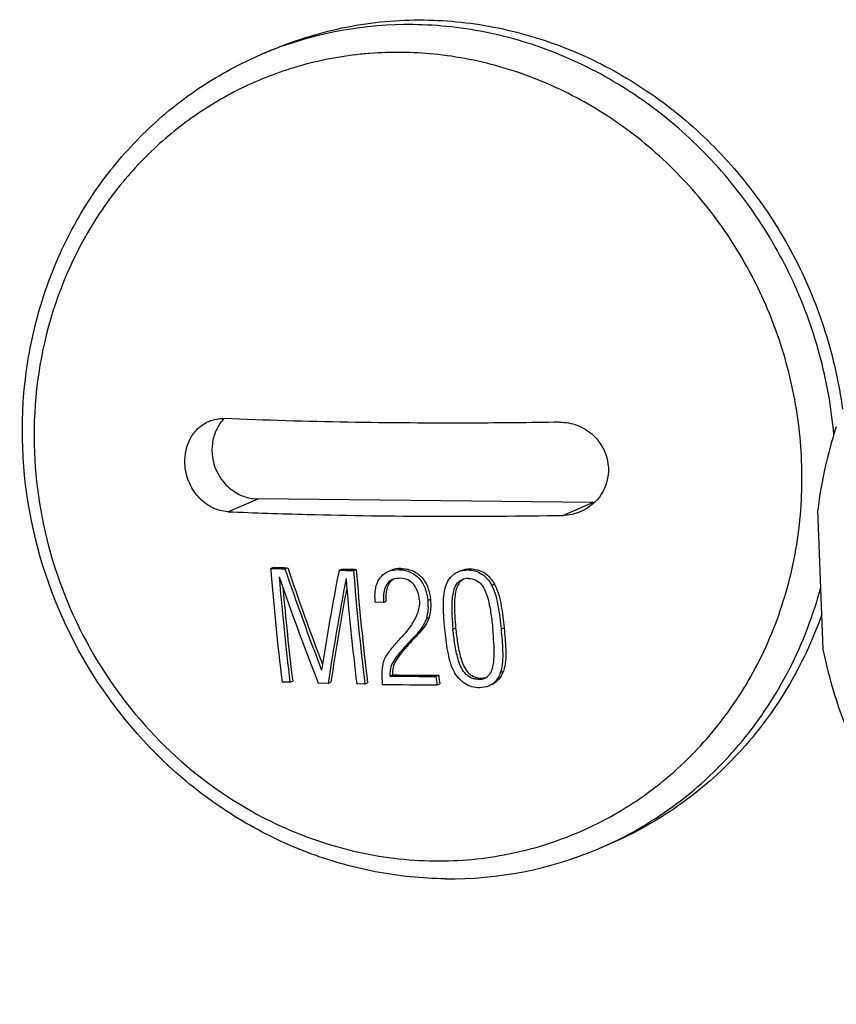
# Model space of a CAD drawing. Header units: millimetres. Extents: x 0 to 420, y 0 to 297.
# Tile 20 of 65: x 186.5 to 189.84, y 79.66 to 83.68. Entities that reach past the tile are written whole.
import ezdxf

# ---------------------------------------------------------------- set-up
doc = ezdxf.new("R2010")
doc.units = ezdxf.units.MM
doc.header["$LTSCALE"] = 23.1
doc.layers.add('COMPONENTS', color=7, linetype='CONTINUOUS')

msp = doc.modelspace()

# ---------------------------------------------------------------- linework, layer by layer
at = {"layer": 'COMPONENTS', "color": 7, "linetype": 'CONTINUOUS'}
for p, q in [((187.5354, 83.55683), (187.49087, 83.53797)), ((187.35205, 81.67165), (187.47479, 81.72363)), ((188.84256, 81.70882), (187.47479, 81.72363)), ((188.84256, 81.70882), (188.71981, 81.65683)), ((189.78198, 81.1101), (189.75904, 81.67807)), ((187.52638, 81.44036), (187.53743, 81.44504)), ((187.5847, 81.43851), (187.59573, 81.44318)), ((187.80532, 81.43299), (187.81629, 81.43763)), ((187.86475, 81.43188), (187.87571, 81.43652)), ((188.04727, 81.43527), (188.05823, 81.43991)), ((188.32994, 81.43419), (188.34093, 81.43884)), ((188.42949, 81.37091), (188.44052, 81.37559)), ((187.95352, 81.30207), (187.9529, 81.30898)), ((187.98712, 81.3019), (187.95352, 81.30207)), ((187.98712, 81.3019), (187.99812, 81.30655)), ((188.16748, 81.31013), (188.17848, 81.31479)), ((188.16176, 81.23483), (188.17279, 81.2395)), ((188.2703, 81.19279), (188.28137, 81.19748)), ((188.46799, 81.19356), (188.47911, 81.19827)), ((188.05136, 81.14924), (188.05796, 81.15694)), ((188.06161, 81.16088), (188.05796, 81.15694)), ((188.10277, 81.15147), (188.09189, 81.13965)), ((188.09189, 81.13965), (188.10296, 81.14434)), ((188.10277, 81.15147), (188.11384, 81.15616)), ((188.11384, 81.15616), (188.10296, 81.14434)), ((187.73395, 81.02562), (187.73493, 81.03195)), ((188.46506, 81.01631), (188.47627, 81.02106)), ((187.60504, 80.97591), (187.61631, 80.98068)), ((188.01286, 81.00124), (188.02402, 81.00597)), ((188.20096, 80.99958), (188.21213, 81.00431)), ((188.37427, 80.98784), (188.38547, 80.99259)), ((187.60504, 80.97591), (187.57285, 80.97696)), ((187.76097, 80.97152), (187.72074, 80.97254)), ((187.76097, 80.97152), (187.77219, 80.97627)), ((187.911, 80.96839), (187.87774, 80.96899)), ((187.911, 80.96839), (187.92218, 80.97312)), ((188.20514, 80.96512), (188.21633, 80.96986)), ((188.90825, 80.31558), (188.86371, 80.29672))]:
    msp.add_line(p, q, dxfattribs=at)
for centre, radius, start, end in [((188.08836, 82.12264), 1.53633, 89.30663, 111.08959), ((188.08371, 82.13815), 1.52018, 111.13635, 112.9534), ((188.04228, 82.09438), 1.45108, 96.93992, 107.53827), ((188.04412, 82.08013), 1.46544, 94.41272, 96.94428), ((188.04508, 82.06663), 1.47898, 89.37699, 94.40938), ((188.0447, 82.04667), 1.49895, 84.38299, 89.37067), ((187.46074, 81.9331), 0.17185, 136.35116, 138.62941), ((191.46041, 81.47626), 1.7133, 161.56788, 173.23552), ((188.8444, 81.87861), 0.1698, 269.37964, 271.1689), ((197.61949, 82.2186), 10.12307, 184.409129, 187.045309), ((188.19936, 101.75961), 20.33039, 268.103042, 268.267485), ((188.20785, 101.5698), 20.13592, 268.091996, 268.257962), ((197.53891, 84.80333), 10.50754, 198.676767, 201.070927), ((197.47433, 84.78479), 10.42847, 198.688987, 200.987778), ((198.40952, 79.36525), 10.80392, 168.966201, 171.125613), ((188.25679, 104.03957), 22.61109, 268.855892, 269.006519), ((188.26562, 103.85176), 22.41863, 268.851557, 269.003455), ((198.22754, 82.23187), 10.39363, 184.414371, 186.98232), ((198.14521, 82.23239), 10.30029, 184.431485, 187.022306), ((197.7993, 82.23144), 10.27128, 184.609993, 187.021224), ((197.36398, 84.76762), 10.36314, 198.928722, 201.482053), ((198.55441, 79.34477), 10.91535, 169.152084, 171.429071), ((197.98426, 82.21134), 10.18259, 184.575412, 187.007961), ((188.33903, 81.35102), 0.0522, 119.30765, 128.89429), ((197.65487, 82.22539), 10.11542, 184.894567, 187.0682), ((198.38143, 79.38612), 10.72775, 169.387135, 171.475748), ((188.31631, 104.71786), 23.71856, 269.266943, 269.72135), ((188.32715, 104.7305), 23.72647, 269.267969, 269.722242), ((197.93053, 82.16194), 9.79875, 186.812632, 187.015612), ((197.84687, 82.16195), 9.70405, 186.851401, 187.056321), ((188.32119, 104.74873), 23.7839, 269.186314, 269.720447), ((188.25834, 81.72914), 1.55509, 269.30591, 292.91019), ((188.27165, 81.69469), 1.51818, 292.9535, 294.46976), ((188.272, 81.69392), 1.51733, 294.46998, 294.7778)]:
    msp.add_arc(centre, radius, start, end, dxfattribs=at)
for points, knots in [([(187.53529, 83.55678), (187.6319, 83.59771), (187.83474, 83.65981), (188.04598, 83.67886), (188.15149, 83.67772)], [0, 0, 0, 0, 0.4985736, 1, 1, 1, 1]), ([(188.15149, 83.67772), (188.25332, 83.67661), (188.45858, 83.65432), (188.75608, 83.56297), (189.03539, 83.41679), (189.28703, 83.22082), (189.50267, 82.98173), (189.67516, 82.70754), (189.79875, 82.40754), (189.84597, 82.19613), (189.86025, 82.08954)], [0, 0, 0, 0, 0.1204916, 0.2425014, 0.3661684, 0.4913965, 0.6178904, 0.7451961, 0.872761, 1, 1, 1, 1]), ([(189.8251, 81.98597), (189.81542, 82.09649), (189.77601, 82.31669), (189.65979, 82.63108), (189.49037, 82.92001), (189.27377, 83.17302), (189.01766, 83.38108), (188.73105, 83.53664), (188.42431, 83.63397), (188.21217, 83.65771), (188.10696, 83.65885)], [0, 0, 0, 0, 0.127012, 0.2544972, 0.381835, 0.5084238, 0.6337597, 0.7575059, 0.8795407, 1, 1, 1, 1]), ([(188.2395, 80.17416), (188.14354, 80.1752), (187.95048, 80.19488), (187.66967, 80.27533), (187.40425, 80.40426), (187.08086, 80.63547), (186.75274, 81.02364), (186.52636, 81.58847), (186.49595, 82.09534), (186.57078, 82.48501), (186.67426, 82.76059), (186.82251, 83.01159), (187.01135, 83.2305), (187.23516, 83.41051), (187.40358, 83.501), (187.49087, 83.53797)], [0, 0, 0, 0, 0.0612498, 0.1230737, 0.1855365, 0.24862, 0.3758133, 0.5037491, 0.6307442, 0.6936812, 0.7559864, 0.8176625, 0.8787872, 0.9395008, 1, 1, 1, 1]), ([(189.69343, 81.87941), (189.68929, 81.98191), (189.66275, 82.1871), (189.57042, 82.48329), (189.42859, 82.75942), (189.24205, 83.00596), (189.01716, 83.2145), (188.76147, 83.37784), (188.48383, 83.49025), (188.28892, 83.52884), (188.19141, 83.53842)], [0, 0, 0, 0, 0.126464, 0.253545, 0.3806704, 0.5072478, 0.6327569, 0.7568117, 0.8792164, 1, 1, 1, 1]), ([(187.60501, 83.47801), (187.52677, 83.45326), (187.37407, 83.39015), (187.16434, 83.25766), (186.97903, 83.09061), (186.77016, 82.82691), (186.59256, 82.43202), (186.55513, 82.08602), (186.5621, 81.91333)], [0, 0, 0, 0, 0.1220855, 0.2443901, 0.3673756, 0.4914277, 0.7428626, 1, 1, 1, 1]), ([(187.17618, 81.86874), (187.17472, 81.90475), (187.1866, 81.96028), (187.23028, 82.01541), (187.25894, 82.03395), (187.27402, 82.04034)], [0, 0, 0, 0, 0.5192314, 0.7641109, 1, 1, 1, 1]), ([(187.33177, 82.04668), (187.32008, 82.03341), (187.30051, 82.00269), (187.28071, 81.93214), (187.29471, 81.83685), (187.35581, 81.76243), (187.4213, 81.72984), (187.45714, 81.72383), (187.47479, 81.72363)], [0, 0, 0, 0, 0.1222525, 0.2471173, 0.5004581, 0.7534703, 0.8780178, 1, 1, 1, 1]), ([(188.70447, 82.0368), (188.58529, 82.03483), (188.12933, 82.03029), (187.67319, 82.03744), (187.3367, 82.05161)], [0, 0, 0, 0, 0.261403, 1, 1, 1, 1]), ([(188.70447, 82.0368), (188.72942, 82.03721), (188.78016, 82.02822), (188.84557, 81.98752), (188.89131, 81.92534), (188.90367, 81.87504), (188.90468, 81.85001)], [0, 0, 0, 0, 0.2487529, 0.4993349, 0.750323, 1, 1, 1, 1]), ([(186.5621, 81.91333), (186.5685, 81.75481), (186.62518, 81.4374), (186.83188, 81.0026), (187.14387, 80.63992), (187.40935, 80.46399), (187.54997, 80.39755)], [0, 0, 0, 0, 0.2512222, 0.5033892, 0.7537266, 1, 1, 1, 1]), ([(187.35205, 81.67165), (187.32984, 81.67258), (187.28407, 81.68509), (187.22732, 81.72977), (187.18804, 81.79364), (187.17719, 81.84359), (187.17618, 81.86874)], [0, 0, 0, 0, 0.2320097, 0.4784045, 0.7373352, 1, 1, 1, 1]), ([(188.19437, 80.24721), (188.29619, 80.24611), (188.50014, 80.26493), (188.79272, 80.35636), (189.05971, 80.50732), (189.29053, 80.71185), (189.47631, 80.96186), (189.60998, 81.24758), (189.68661, 81.55778), (189.69776, 81.7722), (189.69343, 81.87941)], [0, 0, 0, 0, 0.1231405, 0.2455849, 0.3680615, 0.4912869, 0.6158546, 0.7421391, 0.8702415, 1, 1, 1, 1]), ([(188.90468, 81.85001), (188.90617, 81.81308), (188.88619, 81.73661), (188.82543, 81.68629), (188.79162, 81.67196)], [0, 0, 0, 0, 0.5016276, 1, 1, 1, 1]), ([(187.35205, 81.67165), (187.45982, 81.66711), (187.91557, 81.65193), (188.37175, 81.65108), (188.71981, 81.65683)], [0, 0, 0, 0, 0.2365704, 1, 1, 1, 1]), ([(187.9529, 81.30886), (187.95204, 81.32076), (187.95128, 81.34447), (187.95853, 81.37917), (187.97616, 81.40949), (187.99519, 81.42325), (188.00552, 81.42774)], [0, 0, 0, 0, 0.258012, 0.5104546, 0.7565152, 1, 1, 1, 1]), ([(188.04727, 81.43527), (188.05503, 81.435), (188.07071, 81.43385), (188.10154, 81.42524), (188.13537, 81.40081), (188.16004, 81.35796), (188.16583, 81.32596), (188.16748, 81.31013)], [0, 0, 0, 0, 0.1214729, 0.2451166, 0.4972132, 0.750878, 1, 1, 1, 1]), ([(188.05823, 81.43991), (188.06599, 81.43964), (188.08168, 81.43853), (188.11252, 81.42991), (188.14631, 81.40544), (188.17105, 81.36263), (188.17683, 81.33062), (188.17848, 81.31479)], [0, 0, 0, 0, 0.1214931, 0.2452086, 0.4972718, 0.7508516, 1, 1, 1, 1]), ([(188.24075, 81.37058), (188.24594, 81.38232), (188.25797, 81.40543), (188.27931, 81.42164), (188.29105, 81.42672)], [0, 0, 0, 0, 0.5008787, 1, 1, 1, 1]), ([(188.32994, 81.43419), (188.34007, 81.43384), (188.36076, 81.43195), (188.38908, 81.41823), (188.41271, 81.39739), (188.42413, 81.37981), (188.42949, 81.37091)], [0, 0, 0, 0, 0.2455918, 0.496029, 0.7483165, 1, 1, 1, 1]), ([(188.34093, 81.43884), (188.35107, 81.4385), (188.37172, 81.43645), (188.40016, 81.423), (188.42363, 81.40196), (188.43516, 81.38448), (188.44052, 81.37559)], [0, 0, 0, 0, 0.2457741, 0.495962, 0.748346, 1, 1, 1, 1]), ([(188.02386, 81.39472), (188.01592, 81.39139), (188.00112, 81.38064), (187.98998, 81.35594), (187.986, 81.3292), (187.98661, 81.31102), (187.98712, 81.3019)], [0, 0, 0, 0, 0.2426046, 0.4891926, 0.7425162, 1, 1, 1, 1]), ([(187.99812, 81.30642), (187.99716, 81.32345), (187.99715, 81.34935), (188.00956, 81.3812), (188.02223, 81.3928), (188.02935, 81.39672)], [0, 0, 0, 0, 0.5095916, 0.7573434, 1, 1, 1, 1]), ([(188.13305, 81.3126), (188.13198, 81.32322), (188.1284, 81.34472), (188.11314, 81.37396), (188.08781, 81.39587), (188.06598, 81.39978), (188.0555, 81.40015)], [0, 0, 0, 0, 0.2490341, 0.5025355, 0.7554698, 1, 1, 1, 1]), ([(188.30752, 81.39442), (188.29941, 81.39102), (188.28483, 81.37952), (188.27323, 81.35501), (188.26786, 81.3286), (188.26493, 81.29252), (188.26564, 81.24709), (188.26857, 81.21089), (188.2703, 81.19279)], [0, 0, 0, 0, 0.1221561, 0.2450796, 0.3696931, 0.4952657, 0.7474188, 1, 1, 1, 1]), ([(188.30626, 81.39165), (188.29987, 81.3865), (188.2894, 81.37301), (188.28162, 81.34911), (188.27794, 81.3242), (188.27493, 81.27356), (188.27812, 81.23118), (188.28137, 81.19748)], [0, 0, 0, 0, 0.1221007, 0.2456953, 0.3706115, 0.4961509, 1, 1, 1, 1]), ([(188.33306, 81.39912), (188.34344, 81.39874), (188.365, 81.39533), (188.38974, 81.37359), (188.40455, 81.34533), (188.4138, 81.31523), (188.42048, 81.28478), (188.42717, 81.24411), (188.43074, 81.21348), (188.43287, 81.19309)], [0, 0, 0, 0, 0.12485, 0.2520578, 0.3790889, 0.5048167, 0.6295839, 0.7536122, 1, 1, 1, 1]), ([(188.24075, 81.37058), (188.23086, 81.34275), (188.22817, 81.28172), (188.23286, 81.22289), (188.23576, 81.19313)], [0, 0, 0, 0, 0.4969898, 1, 1, 1, 1]), ([(188.46799, 81.19356), (188.46492, 81.22354), (188.45945, 81.26862), (188.44761, 81.32835), (188.43652, 81.35719), (188.42949, 81.37091)], [0, 0, 0, 0, 0.4957517, 0.7463997, 1, 1, 1, 1]), ([(188.44052, 81.37559), (188.44756, 81.36187), (188.45866, 81.33303), (188.47053, 81.27331), (188.47602, 81.22825), (188.47911, 81.19827)], [0, 0, 0, 0, 0.2536223, 0.5042746, 1, 1, 1, 1]), ([(188.90791, 80.31627), (189.0122, 80.36442), (189.21127, 80.4854), (189.46252, 80.72996), (189.65647, 81.0269), (189.74133, 81.24955), (189.77208, 81.36451)], [0, 0, 0, 0, 0.2460627, 0.4939988, 0.7450821, 1, 1, 1, 1]), ([(188.13305, 81.3126), (188.13351, 81.30513), (188.13342, 81.29022), (188.12771, 81.26142), (188.10741, 81.21534), (188.08057, 81.18168), (188.06161, 81.16088)], [0, 0, 0, 0, 0.1304409, 0.258424, 0.5092568, 1, 1, 1, 1]), ([(188.16748, 81.31013), (188.16836, 81.29739), (188.1696, 81.27199), (188.16486, 81.24694), (188.16176, 81.23483)], [0, 0, 0, 0, 0.5052023, 1, 1, 1, 1]), ([(188.17848, 81.31479), (188.17936, 81.30205), (188.18003, 81.28292), (188.17728, 81.25772), (188.17433, 81.24553), (188.17279, 81.2395)], [0, 0, 0, 0, 0.5049541, 0.7537293, 1, 1, 1, 1]), ([(188.16176, 81.23483), (188.15874, 81.2267), (188.14379, 81.19569), (188.12039, 81.16996), (188.10277, 81.15147)], [0, 0, 0, 0, 0.2533442, 1, 1, 1, 1]), ([(188.17279, 81.2395), (188.16978, 81.23137), (188.15492, 81.20033), (188.13145, 81.17465), (188.11384, 81.15616)], [0, 0, 0, 0, 0.2533558, 1, 1, 1, 1]), ([(189.77635, 81.25356), (189.73919, 81.14862), (189.64462, 80.9468), (189.44583, 80.68084), (189.19877, 80.46397), (189.00778, 80.35775), (188.90836, 80.31563)], [0, 0, 0, 0, 0.2543344, 0.5051865, 0.7533331, 1, 1, 1, 1]), ([(188.23576, 81.19313), (188.23884, 81.16298), (188.246, 81.10289), (188.26128, 81.04255), (188.27624, 81.01594)], [0, 0, 0, 0, 0.4982308, 1, 1, 1, 1]), ([(188.37427, 80.98784), (188.36903, 80.98803), (188.35842, 80.98876), (188.33794, 80.99535), (188.31665, 81.0129), (188.30082, 81.04081), (188.28766, 81.08047), (188.27721, 81.13126), (188.27244, 81.17229), (188.2703, 81.19279)], [0, 0, 0, 0, 0.0627677, 0.1265282, 0.2545502, 0.3811954, 0.5060035, 0.7533803, 1, 1, 1, 1]), ([(188.28137, 81.19748), (188.28352, 81.17698), (188.28831, 81.13596), (188.29879, 81.08518), (188.31197, 81.04553), (188.32782, 81.01764), (188.34912, 81.00009), (188.36961, 80.9935), (188.38023, 80.99278), (188.38547, 80.99259)], [0, 0, 0, 0, 0.2465878, 0.4939262, 0.6187174, 0.74536, 0.8734139, 0.9372026, 1, 1, 1, 1]), ([(188.40006, 80.99272), (188.40801, 80.99614), (188.42211, 81.00776), (188.43281, 81.03212), (188.43721, 81.05821), (188.43916, 81.09388), (188.43774, 81.13898), (188.4346, 81.17501), (188.43287, 81.19309)], [0, 0, 0, 0, 0.1215461, 0.2431389, 0.3667677, 0.4918622, 0.7446987, 1, 1, 1, 1]), ([(188.46506, 81.01631), (188.47476, 81.04394), (188.47581, 81.10506), (188.47091, 81.16366), (188.46799, 81.19356)], [0, 0, 0, 0, 0.4935698, 1, 1, 1, 1]), ([(188.47911, 81.19827), (188.48205, 81.16838), (188.48697, 81.10979), (188.48596, 81.04868), (188.47627, 81.02106)], [0, 0, 0, 0, 0.506455, 1, 1, 1, 1]), ([(187.99086, 81.06951), (187.99808, 81.08456), (188.01778, 81.11203), (188.04004, 81.13689), (188.05136, 81.14924)], [0, 0, 0, 0, 0.4990691, 1, 1, 1, 1]), ([(188.09189, 81.13965), (188.08249, 81.12978), (188.06408, 81.10975), (188.03794, 81.07862), (188.0155, 81.04347), (188.01211, 81.01514), (188.01286, 81.00124)], [0, 0, 0, 0, 0.2492628, 0.4972332, 0.7453899, 1, 1, 1, 1]), ([(188.10296, 81.14434), (188.09357, 81.13447), (188.07505, 81.11453), (188.04904, 81.08326), (188.03055, 81.0541), (188.02367, 81.02713), (188.02363, 81.01304), (188.02402, 81.00597)], [0, 0, 0, 0, 0.2489808, 0.4966904, 0.7445029, 0.8705677, 1, 1, 1, 1]), ([(192.04525, 79.78562), (191.93516, 79.73898), (191.70186, 79.67186), (191.33681, 79.65717), (190.97383, 79.72838), (190.63132, 79.88163), (190.32606, 80.1089), (190.07291, 80.3988), (189.88418, 80.73677), (189.80716, 80.98414), (189.78198, 81.1101)], [0, 0, 0, 0, 0.119965, 0.2408359, 0.3633238, 0.4878013, 0.6142418, 0.7422419, 0.8711083, 1, 1, 1, 1]), ([(187.98343, 80.96724), (187.98167, 80.98455), (187.97928, 81.01903), (187.98549, 81.05339), (187.99086, 81.06951)], [0, 0, 0, 0, 0.5059879, 1, 1, 1, 1]), ([(188.47627, 81.02106), (188.47153, 81.00937), (188.46014, 80.98628), (188.43898, 80.97028), (188.42733, 80.96536)], [0, 0, 0, 0, 0.4991351, 1, 1, 1, 1]), ([(188.37813, 80.9534), (188.36787, 80.95373), (188.34693, 80.95567), (188.31816, 80.96926), (188.29407, 80.98996), (188.28194, 81.00721), (188.27624, 81.01594)], [0, 0, 0, 0, 0.2462862, 0.4974421, 0.7497368, 1, 1, 1, 1]), ([(188.46506, 81.01631), (188.46032, 81.00462), (188.44896, 80.98148), (188.42775, 80.96557), (188.41611, 80.96057)], [0, 0, 0, 0, 0.4990232, 1, 1, 1, 1]), ([(187.54997, 80.39755), (187.651, 80.34982), (187.86206, 80.27563), (188.08426, 80.24841), (188.19437, 80.24721)], [0, 0, 0, 0, 0.5036492, 1, 1, 1, 1])]:
    msp.add_open_spline(points, degree=3, knots=knots, dxfattribs=at)
for points in [[(187.27402, 82.04034), (187.29357, 82.04863), (187.31549, 82.0525), (187.3367, 82.05161)], [(188.79162, 81.67196), (188.7691, 81.66242), (188.74427, 81.65723), (188.71981, 81.65683)], [(188.00552, 81.42774), (188.01849, 81.43337), (188.03313, 81.43501), (188.04727, 81.43527)], [(188.05823, 81.43991), (188.04409, 81.43965), (188.02945, 81.43801), (188.01647, 81.43238)], [(188.29105, 81.42672), (188.30316, 81.43196), (188.31675, 81.43371), (188.32994, 81.43419)], [(188.30207, 81.43129), (188.3142, 81.4365), (188.32774, 81.43836), (188.34093, 81.43884)], [(188.0555, 81.40015), (188.0448, 81.40006), (188.03373, 81.39886), (188.02386, 81.39472)], [(188.33306, 81.39912), (188.32441, 81.39877), (188.3155, 81.39777), (188.30752, 81.39442)], [(188.37427, 80.98784), (188.38301, 80.98819), (188.39202, 80.98926), (188.40006, 80.99272)], [(188.38547, 80.99259), (188.39211, 80.99285), (188.39884, 80.99344), (188.40521, 80.9953)], [(188.41611, 80.96057), (188.40428, 80.95548), (188.39101, 80.95387), (188.37813, 80.9534)]]:
    msp.add_open_spline(points, degree=3, dxfattribs=at)

doc.saveas('drawing.dxf')
